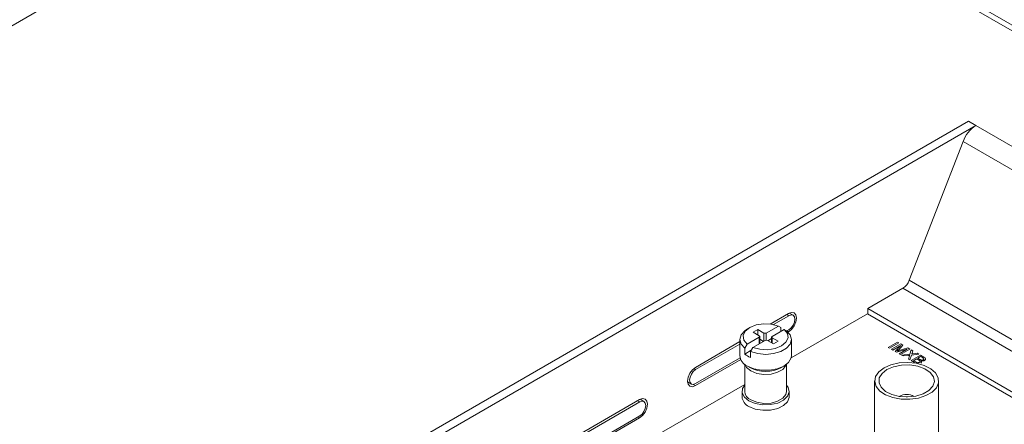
# Model space of a CAD drawing. Header units: millimetres. Extents: x 0 to 1118, y 0 to 864.
# Tile 218 of 256: x 775 to 812, y 287 to 302. Entities that reach past the tile are written whole.
import ezdxf

# ---------------------------------------------------------------- set-up
doc = ezdxf.new("R2010")
doc.units = ezdxf.units.MM

msp = doc.modelspace()

# ---------------------------------------------------------------- linework, layer by layer
at = {"color": 7, "linetype": 'Continuous', "lineweight": 15}
for p, q in [((748.79, 286.679), (789.938, 310.433)), ((797.085, 310.433), (929.892, 233.765)), ((930.217, 233.798), (797.41, 310.465)), ((776.627, 278.19), (810.993, 298.028)), ((776.91, 278.026), (811.276, 297.865)), ((811.276, 297.865), (810.993, 298.028)), ((811.276, 297.865), (811.276, 297.863)), ((810.786, 297.254), (808.746, 291.997)), ((807.171, 290.924), (808.501, 291.692)), ((804.169, 290.739), (803.475, 290.339)), ((804.178, 290.653), (803.598, 290.318)), ((804.34, 290.669), (804.195, 290.753)), ((807.157, 290.728), (804.264, 289.059)), ((854.83, 263.207), (807.157, 290.728)), ((807.171, 290.72), (807.171, 290.924)), ((855.007, 263.309), (807.171, 290.924)), ((802.695, 290.205), (802.607, 290.154)), ((803.78, 290.263), (803.32, 289.997)), ((803.87, 290.213), (803.78, 290.263)), ((803.87, 290.06), (803.87, 290.213)), ((803.055, 289.844), (802.595, 289.579)), ((803.002, 290.13), (802.825, 290.028)), ((802.825, 290.028), (803.055, 289.895)), ((803.232, 289.997), (803.002, 290.13)), ((803.002, 289.926), (803.002, 290.13)), ((803.073, 289.6), (803.073, 289.87)), ((803.523, 289.844), (803.523, 289.625)), ((803.541, 289.87), (804.001, 290.135)), ((803.771, 289.686), (803.541, 289.819)), ((804.001, 290.135), (804.091, 290.085)), ((804.1, 290.077), (804.178, 290.122)), ((804.148, 290.033), (804.169, 290.045)), ((802.32, 289.672), (800.634, 288.698)), ((802.32, 289.58), (800.642, 288.612)), ((802.32, 289.755), (802.32, 289.143)), ((802.595, 289.579), (802.505, 289.425)), ((802.726, 289.297), (802.816, 289.451)), ((802.816, 289.451), (803.276, 289.717)), ((803.214, 289.681), (803.073, 289.762)), ((803.364, 289.717), (803.594, 289.584)), ((803.523, 289.788), (803.382, 289.707)), ((803.594, 289.584), (803.771, 289.686)), ((804.275, 289.143), (804.275, 289.755)), ((807.95, 289.454), (808.304, 289.658)), ((808, 289.425), (807.95, 289.454)), ((808.353, 289.629), (808, 289.425)), ((808.072, 289.383), (808.426, 289.587)), ((808.421, 289.527), (808.122, 289.355)), ((808.216, 289.3), (808.421, 289.527)), ((808.304, 289.658), (808.353, 289.629)), ((808.501, 289.544), (808.332, 289.355)), ((808.426, 289.587), (808.501, 289.544)), ((802.505, 289.2), (802.505, 289.425)), ((802.753, 289.344), (802.505, 289.2)), ((802.726, 289.073), (802.726, 289.297)), ((808.122, 289.355), (808.072, 289.383)), ((808.268, 289.27), (808.216, 289.3)), ((808.662, 289.389), (808.268, 289.27)), ((808.363, 289.216), (808.662, 289.389)), ((808.412, 289.187), (808.363, 289.216)), ((808.369, 289.338), (808.692, 289.434)), ((808.766, 289.391), (808.412, 289.187)), ((808.451, 289.165), (808.772, 289.199)), ((808.512, 289.13), (808.451, 289.165)), ((808.717, 289.152), (808.512, 289.13)), ((808.692, 289.434), (808.766, 289.391)), ((808.712, 289.014), (808.751, 289.136)), ((808.772, 289.199), (808.822, 289.359)), ((808.832, 289.164), (808.773, 288.979)), ((808.816, 288.954), (809.169, 289.158)), ((808.822, 289.359), (808.883, 289.324)), ((809.108, 289.194), (808.832, 289.164)), ((808.883, 289.324), (808.855, 289.237)), ((808.896, 289.213), (809.047, 289.229)), ((809.047, 289.229), (809.108, 289.194)), ((809.178, 289.106), (809.07, 289.043)), ((809.169, 289.158), (809.302, 289.082)), ((809.246, 289.067), (809.178, 289.106)), ((800.634, 288.004), (802.353, 288.997)), ((800.642, 288.081), (802.332, 289.056)), ((802.504, 288.813), (802.504, 287.789)), ((802.607, 288.744), (802.695, 288.693)), ((803.901, 288.693), (803.989, 288.744)), ((804.092, 287.789), (804.092, 288.813)), ((808.773, 288.979), (808.712, 289.014)), ((808.949, 288.878), (808.816, 288.954)), ((809.029, 289.02), (808.906, 288.949)), ((808.906, 288.949), (808.99, 288.901)), ((809.107, 288.975), (809.029, 289.02)), ((809.07, 289.043), (809.143, 289.001)), ((802.504, 288.042), (799.025, 286.034)), ((800.334, 288.149), (800.48, 288.065)), ((807.433, 288.185), (807.433, 285.722)), ((809.859, 285.722), (809.859, 288.185)), ((802.405, 287.789), (802.405, 287.582)), ((804.191, 287.582), (804.191, 287.789)), ((798.512, 287.474), (795.078, 285.491)), ((798.521, 287.387), (795.2, 285.47)), ((798.684, 287.403), (798.538, 287.487)), ((795.699, 285.227), (798.521, 286.856)), ((795.746, 285.183), (798.512, 286.78))]:
    msp.add_line(p, q, dxfattribs=at)
at = {"color": 9, "linetype": 'Continuous', "lineweight": 15}
for p, q in [((811.276, 297.863), (863.069, 267.963)), ((810.786, 297.254), (862.297, 267.517)), ((808.501, 291.692), (856.337, 264.077)), ((808.746, 291.997), (856.723, 264.3)), ((804.178, 290.653), (804.098, 290.699)), ((803.055, 289.589), (803.055, 289.844)), ((803.232, 289.691), (803.232, 289.997)), ((803.32, 289.997), (803.32, 289.727)), ((803.541, 289.819), (803.541, 289.615)), ((804.107, 290.081), (804.169, 290.045)), ((800.642, 288.612), (800.57, 288.654)), ((800.554, 288.05), (800.634, 288.004)), ((798.521, 287.387), (798.442, 287.433)), ((798.45, 286.815), (798.512, 286.78))]:
    msp.add_line(p, q, dxfattribs=at)
at = {"color": 7, "linetype": 'Continuous', "lineweight": 15, "flags": 128}
for points in [[(804.169, 290.045), (804.284, 290.138), (804.382, 290.27), (804.447, 290.42), (804.47, 290.566), (804.447, 290.686), (804.382, 290.76), (804.284, 290.779), (804.169, 290.739)], [(804.178, 290.122), (804.266, 290.193), (804.34, 290.293), (804.39, 290.408), (804.408, 290.52), (804.39, 290.611), (804.34, 290.669), (804.266, 290.683), (804.178, 290.653)], [(803.78, 290.263), (803.512, 290.333), (803.219, 290.347), (802.936, 290.303), (802.695, 290.205), (802.526, 290.066), (802.449, 289.902), (802.473, 289.733), (802.595, 289.579)], [(802.505, 289.425), (802.367, 289.582), (802.32, 289.756), (802.369, 289.93), (802.507, 290.087), (802.607, 290.154)], [(804.091, 290.085), (804.228, 289.928), (804.275, 289.754), (804.227, 289.58), (804.088, 289.423), (803.873, 289.299), (803.601, 289.219), (803.3, 289.191), (802.998, 289.218), (802.726, 289.297)], [(802.816, 289.451), (803.083, 289.381), (803.376, 289.367), (803.66, 289.412), (803.901, 289.509), (804.07, 289.648), (804.147, 289.812), (804.123, 289.981), (804.001, 290.135)], [(802.607, 288.744), (802.854, 288.64), (803.145, 288.585), (803.451, 288.585), (803.742, 288.64), (803.989, 288.744), (804.169, 288.886), (804.263, 289.054), (804.275, 289.143)], [(800.634, 288.698), (800.519, 288.606), (800.421, 288.474), (800.356, 288.324), (800.333, 288.178), (800.356, 288.058), (800.421, 287.983), (800.519, 287.964), (800.634, 288.004)], [(807.789, 288.68), (808.052, 288.796), (808.359, 288.866), (808.688, 288.885), (809.013, 288.853), (809.311, 288.771), (809.56, 288.645), (809.741, 288.486), (809.841, 288.304), (809.853, 288.114), (809.774, 287.928), (809.613, 287.762), (809.379, 287.627), (809.091, 287.534), (808.77, 287.489), (808.44, 287.495), (808.125, 287.553), (807.849, 287.658), (807.632, 287.801), (807.49, 287.973), (807.434, 288.161), (807.468, 288.351), (807.589, 288.528), (807.789, 288.68)], [(807.901, 288.616), (808.154, 288.723), (808.45, 288.783), (808.764, 288.79), (809.068, 288.743), (809.334, 288.647), (809.539, 288.509), (809.664, 288.343), (809.7, 288.163), (809.641, 287.984), (809.494, 287.824), (809.272, 287.696), (808.994, 287.611), (808.686, 287.577), (808.373, 287.598), (808.085, 287.67), (807.847, 287.788), (807.68, 287.942), (807.599, 288.117), (807.61, 288.298), (807.714, 288.47), (807.901, 288.616)], [(800.642, 288.612), (800.554, 288.541), (800.48, 288.44), (800.43, 288.325), (800.413, 288.214), (800.43, 288.122), (800.48, 288.065), (800.554, 288.05), (800.642, 288.081)], [(802.666, 287.425), (802.496, 287.563), (802.412, 287.726), (802.424, 287.895), (802.504, 288.026)], [(804.092, 288.026), (804.154, 287.937), (804.19, 287.768), (804.13, 287.602), (803.979, 287.456), (803.755, 287.347), (803.481, 287.285), (803.187, 287.278), (802.906, 287.326), (802.666, 287.425)], [(804.191, 287.582), (804.19, 287.561), (804.13, 287.395), (803.979, 287.249), (803.755, 287.139), (803.481, 287.078), (803.187, 287.071), (802.906, 287.119), (802.666, 287.218)], [(804.092, 287.789), (804.065, 287.671), (803.948, 287.527), (803.753, 287.414), (803.503, 287.347), (803.229, 287.333), (802.962, 287.374), (802.737, 287.465)], [(808.628, 287.577), (808.646, 287.577), (808.665, 287.577)], [(798.512, 286.78), (798.627, 286.873), (798.725, 287.004), (798.79, 287.154), (798.813, 287.3), (798.79, 287.42), (798.725, 287.495), (798.627, 287.514), (798.512, 287.474)], [(798.521, 286.856), (798.609, 286.927), (798.684, 287.028), (798.733, 287.143), (798.751, 287.254), (798.733, 287.346), (798.684, 287.403), (798.609, 287.418), (798.521, 287.387)]]:
    msp.add_lwpolyline(points, dxfattribs=at)
at = {"color": 9, "linetype": 'Continuous', "lineweight": 15, "flags": 128}
msp.add_lwpolyline([(804.079, 288.803), (804.065, 288.766), (803.948, 288.622), (803.753, 288.51), (803.503, 288.442), (803.229, 288.429), (802.962, 288.47), (802.737, 288.561), (802.578, 288.691), (802.517, 288.803)], dxfattribs=at)
at = {"color": 7, "linetype": 'Continuous', "lineweight": 15}
for centre, radius, start, end in [((811.938, 296.829), 1.228, 122.638, 159.7729), ((808.17, 292.209), 0.614, 302.638, 339.7729), ((803.045, 289.87), 0.0273, 290.7834, 69.2166), ((803.276, 290.083), 0.0961, 242.6097, 297.3903), ((803.551, 289.844), 0.0273, 110.7834, 249.2166), ((803.32, 289.632), 0.0961, 62.6097, 117.3903), ((802.794, 289.18), 0.475, 184.5109, 246.8092), ((803.07, 289.925), 0.919, 232.0203, 247.985), ((803.298, 289.84), 1.296, 242.2822, 297.7231), ((802.833, 287.613), 0.429, 184.1687, 247.1514), ((802.881, 287.814), 0.378, 183.7966, 247.5236), ((808.646, 287.122), 0.552, 59.5947, 120.4053)]:
    msp.add_arc(centre, radius, start, end, dxfattribs=at)
for points, knots in [([(808.332, 289.355), (808.325, 289.348), (808.313, 289.335), (808.301, 289.322), (808.296, 289.316)], [0, 0, 0, 0, 0.560002, 1, 1, 1, 1]), ([(808.296, 289.316), (808.31, 289.32), (808.334, 289.328), (808.359, 289.335), (808.369, 289.338)], [0, 0, 0, 0, 0.559997, 1, 1, 1, 1]), ([(808.758, 289.156), (808.75, 289.155), (808.737, 289.154), (808.723, 289.152), (808.717, 289.152)], [0, 0, 0, 0, 0.560002, 1, 1, 1, 1]), ([(808.751, 289.136), (808.753, 289.139), (808.755, 289.146), (808.757, 289.153), (808.758, 289.156)], [0, 0, 0, 0, 0.56, 1, 1, 1, 1]), ([(808.855, 289.237), (808.853, 289.231), (808.85, 289.223), (808.846, 289.212), (808.841, 289.208), (808.839, 289.207)], [0, 0, 0, 0, 0.561277, 0.781763, 1, 1, 1, 1]), ([(808.839, 289.207), (808.85, 289.208), (808.869, 289.21), (808.888, 289.212), (808.896, 289.213)], [0, 0, 0, 0, 0.559996, 1, 1, 1, 1]), ([(809.302, 289.082), (809.317, 289.073), (809.347, 289.054), (809.369, 289.019), (809.359, 288.985), (809.338, 288.969), (809.327, 288.961)], [0, 0, 0, 0, 0.2811579, 0.5600537, 0.7800775, 1, 1, 1, 1]), ([(808.99, 288.901), (808.996, 288.897), (809.006, 288.892), (809.017, 288.886), (809.022, 288.884)], [0, 0, 0, 0, 0.560099, 1, 1, 1, 1]), ([(809.022, 288.884), (809.032, 288.881), (809.051, 288.874), (809.084, 288.874), (809.111, 288.88), (809.124, 288.887), (809.131, 288.89)], [0, 0, 0, 0, 0.280336, 0.559112, 0.779397, 1, 1, 1, 1]), ([(809.131, 288.89), (809.14, 288.897), (809.153, 288.906), (809.159, 288.923), (809.154, 288.947), (809.128, 288.962), (809.107, 288.975)], [0, 0, 0, 0, 0.249845, 0.375521, 0.501147, 1, 1, 1, 1]), ([(809.143, 289.001), (809.151, 288.996), (809.165, 288.988), (809.182, 288.982), (809.189, 288.979)], [0, 0, 0, 0, 0.560393, 1, 1, 1, 1]), ([(809.198, 288.948), (809.204, 288.94), (809.218, 288.924), (809.217, 288.899), (809.204, 288.877), (809.188, 288.866), (809.18, 288.861)], [0, 0, 0, 0, 0.2802111, 0.5596695, 0.7797087, 1, 1, 1, 1]), ([(809.189, 288.979), (809.197, 288.977), (809.213, 288.973), (809.245, 288.974), (809.262, 288.983), (809.273, 288.988)], [0, 0, 0, 0, 0.280872, 0.560989, 1, 1, 1, 1]), ([(809.327, 288.961), (809.317, 288.957), (809.297, 288.947), (809.25, 288.94), (809.218, 288.945), (809.198, 288.948)], [0, 0, 0, 0, 0.2803, 0.56074, 1, 1, 1, 1]), ([(809.273, 288.988), (809.281, 288.994), (809.294, 289.003), (809.3, 289.019), (809.292, 289.042), (809.266, 289.056), (809.246, 289.067)], [0, 0, 0, 0, 0.249557, 0.374997, 0.50026, 1, 1, 1, 1])]:
    msp.add_open_spline(points, degree=3, knots=knots, dxfattribs=at)

doc.saveas('drawing.dxf')
